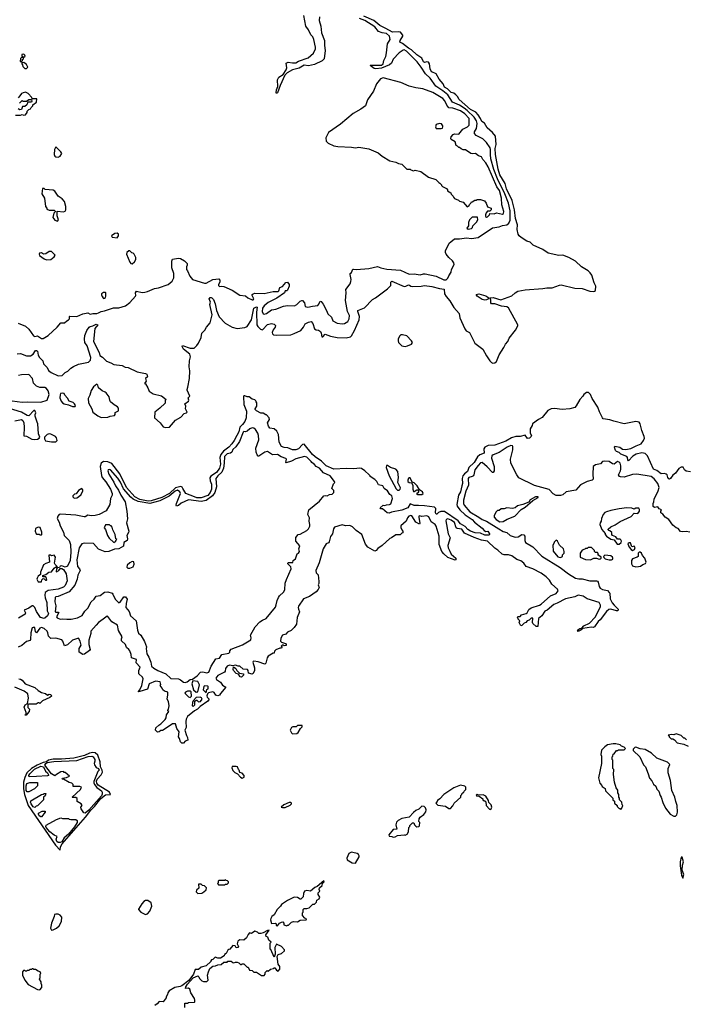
# Model space of a CAD drawing. Extents: x 2494106 to 2685573, y 758056 to 915185.
# Tile 157 of 256: x 2608975 to 2616914, y 797296 to 809031. Entities that reach past the tile are written whole.
import ezdxf

# ---------------------------------------------------------------- set-up
doc = ezdxf.new("R2010")
doc.units = 0

msp = doc.modelspace()

# ---------------------------------------------------------------- linework, layer by layer
at = {"layer": '0CON05XD'}
for points in [[(2608945, 805047), (2608986, 805054), (2609055, 805027), (2609105, 805027), (2609134, 805046), (2609165, 805088), (2609175, 805089), (2609185, 805080), (2609196, 805035), (2609212, 805005), (2609250, 804965), (2609260, 804930), (2609302, 804885), (2609319, 804849), (2609348, 804828), (2609435, 804785), (2609479, 804791), (2609516, 804825), (2609548, 804842), (2609585, 804880), (2609615, 804898), (2609675, 804925), (2609795, 804950), (2609820, 804975), (2609824, 805005), (2609777, 805145), (2609752, 805185), (2609748, 805225), (2609752, 805268), (2609774, 805326), (2609802, 805365), (2609814, 805376), (2609847, 805383), (2609885, 805402), (2609907, 805395), (2609869, 805351), (2609854, 805195), (2609921, 805065), (2609931, 805031), (2609961, 805011), (2610010, 804960), (2610061, 804941), (2610095, 804920), (2610195, 804908), (2610231, 804891), (2610266, 804886), (2610375, 804834), (2610474, 804816), (2610491, 804805), (2610496, 804775), (2610472, 804755), (2610482, 804725), (2610460, 804695), (2610475, 804690), (2610502, 804645), (2610518, 804605), (2610564, 804574), (2610665, 804547), (2610718, 804505), (2610708, 804492), (2610708, 804462), (2610645, 804402), (2610584, 804355), (2610579, 804285), (2610648, 804228), (2610685, 804179), (2610715, 804169), (2610761, 804175), (2610831, 804259), (2610894, 804296), (2610934, 804336), (2610962, 804345), (2610970, 804355), (2610950, 804395), (2610953, 804425), (2610940, 804455), (2610987, 804483), (2610990, 804495), (2610982, 804525), (2611002, 804545), (2610968, 804615), (2610968, 804625), (2610979, 804651), (2610997, 804755), (2611002, 804845), (2610993, 804895), (2610996, 804965), (2611011, 805015), (2611000, 805045), (2610927, 805105), (2610908, 805135), (2610915, 805150), (2611005, 805118), (2611053, 805117), (2611083, 805147), (2611105, 805178), (2611136, 805245), (2611143, 805297), (2611179, 805331), (2611198, 805365), (2611243, 805417), (2611268, 805515), (2611241, 805635), (2611248, 805665), (2611233, 805703), (2611245, 805720), (2611255, 805720), (2611265, 805717), (2611282, 805695), (2611305, 805645), (2611318, 805565), (2611351, 805491), (2611424, 805414), (2611505, 805365), (2611565, 805352), (2611655, 805362), (2611686, 805374), (2611737, 805455), (2611762, 805595), (2611795, 805611), (2611803, 805605), (2611795, 805545), (2611800, 805395), (2611811, 805375), (2611844, 805344), (2611865, 805336), (2611925, 805397), (2611975, 805409), (2612005, 805401), (2612020, 805385), (2612016, 805365), (2611994, 805335), (2611983, 805305), (2611986, 805286), (2611997, 805277), (2612035, 805270), (2612203, 805277), (2612243, 805293), (2612324, 805326), (2612354, 805365), (2612375, 805406), (2612415, 805426), (2612445, 805433), (2612465, 805412), (2612486, 805346), (2612505, 805336), (2612535, 805333), (2612556, 805316), (2612566, 805296), (2612575, 805250), (2612585, 805252), (2612615, 805284), (2612675, 805258), (2612755, 805242), (2612862, 805238), (2612915, 805251), (2612928, 805262), (2612964, 805326), (2613017, 805455), (2613021, 805495), (2613001, 805555), (2613004, 805565), (2613081, 805599), (2613176, 805695), (2613214, 805716), (2613357, 805825), (2613394, 805865), (2613397, 805905), (2613406, 805916), (2613555, 805852), (2613575, 805854), (2613605, 805871), (2613618, 805868), (2613635, 805854), (2613652, 805852), (2613755, 805854), (2613795, 805865), (2613885, 805853), (2613975, 805828), (2614029, 805819), (2614036, 805766), (2614055, 805731), (2614099, 805679), (2614145, 805601), (2614209, 805529), (2614217, 805477), (2614275, 805345), (2614294, 805324), (2614332, 805302), (2614396, 805176), (2614490, 805105), (2614534, 805025), (2614576, 804965), (2614595, 804946), (2614611, 804939), (2614635, 804940), (2614654, 804956), (2614684, 805036), (2614742, 805125), (2614761, 805165), (2614788, 805195), (2614804, 805236), (2614879, 805331), (2614906, 805384), (2614907, 805395), (2614795, 805598), (2614775, 805608), (2614715, 805617), (2614635, 805643), (2614596, 805646), (2614587, 805657), (2614588, 805688), (2614580, 805715), (2614615, 805719), (2614705, 805694), (2614835, 805739), (2614875, 805775), (2614909, 805795), (2614995, 805810), (2615204, 805826), (2615255, 805835), (2615315, 805835), (2615405, 805868), (2615425, 805870), (2615585, 805831), (2615675, 805828), (2615765, 805795), (2615805, 805791), (2615823, 805795), (2615831, 805805), (2615837, 805855), (2615817, 805895), (2615788, 805985), (2615771, 806015), (2615745, 806039), (2615667, 806087), (2615595, 806153), (2615515, 806198), (2615445, 806223), (2615395, 806221), (2615269, 806249), (2615205, 806291), (2615091, 806345), (2615055, 806379), (2615015, 806393), (2614949, 806435), (2614923, 806455), (2614912, 806475), (2614899, 806529), (2614904, 806585), (2614880, 806660), (2614868, 806765), (2614841, 806875), (2614772, 807015), (2614758, 807078), (2614695, 807184), (2614675, 807250), (2614641, 807425), (2614639, 807495), (2614651, 807545), (2614642, 807642), (2614607, 807687), (2614541, 807741), (2614509, 807799), (2614480, 807820), (2614465, 807855), (2614437, 807897), (2614408, 807928), (2614345, 807963), (2614209, 808079), (2614190, 808115), (2614171, 808135), (2614145, 808154), (2614115, 808165), (2614069, 808209), (2614035, 808229), (2614017, 808265), (2613971, 808321), (2613935, 808388), (2613885, 808411), (2613871, 808425), (2613862, 808445), (2613855, 808507), (2613845, 808524), (2613825, 808529), (2613795, 808522), (2613785, 808528), (2613764, 808574), (2613705, 808612), (2613643, 808673), (2613605, 808694), (2613535, 808748), (2613501, 808765), (2613505, 808785), (2613538, 808835), (2613538, 808848), (2613512, 808882), (2613488, 808888), (2613415, 808882), (2613335, 808925), (2613265, 808963), (2613191, 809021), (2613075, 809075)], [(2611275, 805934), (2611345, 805942), (2611360, 805925), (2611357, 805903), (2611342, 805875), (2611343, 805865), (2611355, 805852), (2611383, 805857), (2611405, 805852), (2611506, 805806), (2611595, 805749), (2611665, 805740), (2611693, 805715), (2611745, 805691), (2611755, 805691), (2611762, 805705), (2611744, 805745), (2611744, 805755), (2611754, 805766), (2611775, 805772), (2611885, 805769), (2611995, 805790), (2612055, 805792), (2612062, 805798), (2612072, 805838), (2612105, 805853), (2612145, 805900), (2612165, 805902), (2612183, 805875), (2612183, 805855), (2612163, 805807), (2612155, 805800), (2612135, 805798), (2612128, 805775), (2612037, 805713), (2611935, 805662), (2611885, 805622), (2611865, 805595), (2611861, 805555), (2611875, 805527), (2611885, 805521), (2611915, 805528), (2611975, 805574), (2612003, 805577), (2612025, 805580), (2612115, 805618), (2612165, 805626), (2612247, 805623), (2612274, 805636), (2612314, 805676), (2612334, 805686), (2612345, 805683), (2612369, 805655), (2612374, 805615), (2612406, 805604), (2612461, 805619), (2612525, 805626), (2612539, 805641), (2612555, 805678), (2612565, 805673), (2612591, 805641), (2612630, 805565), (2612645, 805525), (2612687, 805485), (2612704, 805444), (2612755, 805416), (2612815, 805406), (2612845, 805412), (2612884, 805435), (2612900, 805465), (2612901, 805505), (2612878, 805555), (2612854, 805684), (2612863, 805775), (2612861, 805815), (2612910, 805885), (2612919, 805911), (2612924, 805935), (2612910, 805995), (2612912, 806008), (2612925, 806020), (2612943, 806057), (2612951, 806059), (2612985, 806056), (2613135, 806067), (2613235, 806088), (2613275, 806072), (2613349, 806059), (2613510, 806045), (2613615, 805999), (2613675, 806004), (2613745, 805989), (2613785, 806001), (2613805, 806001), (2613934, 805974), (2614025, 805932), (2614055, 805931), (2614075, 805951), (2614085, 805980), (2614115, 806024), (2614119, 806055), (2614149, 806115), (2614145, 806134), (2614129, 806159), (2614087, 806197), (2614056, 806235), (2614046, 806255), (2614048, 806275), (2614092, 806368), (2614108, 806385), (2614155, 806418), (2614215, 806418), (2614295, 806430), (2614355, 806422), (2614435, 806436), (2614605, 806552), (2614685, 806563), (2614725, 806577), (2614777, 806585), (2614802, 806608), (2614817, 806643), (2614815, 806755), (2614795, 806846), (2614753, 806955), (2614666, 807136), (2614622, 807245), (2614585, 807375), (2614581, 807425), (2614584, 807485), (2614578, 807505), (2614535, 807569), (2614512, 807592), (2614491, 807611), (2614413, 807653), (2614391, 807675), (2614392, 807695), (2614417, 807733), (2614425, 807795), (2614417, 807825), (2614389, 807869), (2614305, 807948), (2614268, 807975), (2614215, 808011), (2614129, 808049), (2614074, 808135), (2614015, 808185), (2613930, 808240), (2613862, 808335), (2613810, 808385), (2613758, 808465), (2613708, 808528), (2613583, 808655), (2613555, 808671), (2613542, 808668), (2613495, 808636), (2613425, 808562), (2613402, 808515), (2613381, 808495), (2613285, 808452), (2613217, 808447), (2613195, 808451), (2613150, 808485), (2613155, 808490), (2613285, 808489), (2613302, 808505), (2613310, 808545), (2613335, 808592), (2613345, 808635), (2613354, 808745), (2613387, 808795), (2613381, 808835), (2613345, 808866), (2613294, 808874), (2613250, 808890), (2613205, 808947), (2613085, 809022), (2613024, 809044)], [(2612545, 809065), (2612542, 809022), (2612563, 808955), (2612569, 808875), (2612607, 808785), (2612606, 808725), (2612614, 808665), (2612600, 808565), (2612577, 808543), (2612486, 808496), (2612415, 808481), (2612365, 808488), (2612305, 808455), (2612225, 808434), (2612160, 808400), (2612131, 808369), (2612076, 808246), (2612045, 808158), (2612035, 808150), (2612028, 808158), (2612034, 808195), (2612050, 808235), (2612044, 808315), (2612062, 808345), (2612113, 808377), (2612147, 808435), (2612156, 808456), (2612150, 808515), (2612174, 808526), (2612225, 808516), (2612265, 808516), (2612294, 808536), (2612409, 808575), (2612476, 808634), (2612497, 808685), (2612500, 808705), (2612480, 808795), (2612465, 808826), (2612441, 808851), (2612415, 808910), (2612384, 808955), (2612361, 809081)], [(2608995, 808530), (2609010, 808545), (2609010, 808555), (2609020, 808565), (2609020, 808580), (2609040, 808595), (2609038, 808608), (2609025, 808620), (2609000, 808615), (2609002, 808602), (2609018, 808588), (2609020, 808580), (2608995, 808580), (2608983, 808567), (2608980, 808535), (2608995, 808530)], [(2609055, 808450), (2609070, 808465), (2609056, 808496), (2609025, 808520), (2609002, 808518), (2609000, 808505), (2609010, 808495), (2609012, 808472), (2609035, 808450), (2609055, 808450)], [(2614535, 806677), (2614545, 806681), (2614572, 806705), (2614575, 806720), (2614625, 806718), (2614655, 806729), (2614725, 806713), (2614738, 806722), (2614741, 806745), (2614718, 806825), (2614715, 806905), (2614688, 806995), (2614658, 807038), (2614555, 807276), (2614526, 807325), (2614490, 807365), (2614476, 807396), (2614438, 807408), (2614405, 807436), (2614365, 807433), (2614348, 807438), (2614285, 807480), (2614255, 807480), (2614233, 807493), (2614215, 807510), (2614205, 807510), (2614190, 807525), (2614175, 807530), (2614162, 807575), (2614115, 807602), (2614110, 807615), (2614113, 807635), (2614137, 807665), (2614155, 807671), (2614205, 807668), (2614254, 807725), (2614308, 807755), (2614327, 807773), (2614328, 807855), (2614275, 807909), (2614225, 807945), (2614135, 807978), (2614085, 807980), (2614061, 808011), (2614038, 808065), (2614015, 808093), (2613895, 808163), (2613775, 808206), (2613695, 808218), (2613615, 808240), (2613513, 808283), (2613305, 808337), (2613274, 808326), (2613226, 808265), (2613189, 808181), (2613118, 808075), (2613094, 808006), (2613036, 807964), (2612948, 807915), (2612797, 807785), (2612654, 807686), (2612620, 807625), (2612627, 807585), (2612650, 807560), (2612715, 807529), (2612765, 807519), (2612925, 807514), (2612975, 807503), (2613015, 807513), (2613135, 807493), (2613244, 807444), (2613294, 807404), (2613385, 807348), (2613455, 807332), (2613485, 807318), (2613525, 807308), (2613585, 807250), (2613625, 807250), (2613635, 807240), (2613665, 807232), (2613685, 807238), (2613752, 807222), (2613843, 807153), (2613930, 807125), (2613965, 807090), (2613980, 807085), (2614000, 807065), (2614000, 807055), (2614010, 807045), (2614058, 807018), (2614070, 807005), (2614072, 806992), (2614108, 806968), (2614112, 806952), (2614138, 806928), (2614140, 806915), (2614155, 806900), (2614202, 806882), (2614215, 806870), (2614257, 806857), (2614305, 806800), (2614330, 806815), (2614332, 806828), (2614350, 806845), (2614355, 806860), (2614365, 806860), (2614395, 806880), (2614415, 806880), (2614425, 806890), (2614465, 806890), (2614512, 806872), (2614529, 806845), (2614545, 806800), (2614590, 806785), (2614590, 806765), (2614575, 806750), (2614545, 806748), (2614529, 806731), (2614521, 806705), (2614524, 806685), (2614535, 806677)], [(2608925, 807892), (2608985, 807892), (2609005, 807900), (2609025, 807892), (2609045, 807898), (2609062, 807925), (2609065, 807940), (2609085, 807960), (2609105, 807970), (2609110, 807985), (2609130, 808005), (2609132, 808018), (2609175, 808050), (2609178, 808088), (2609125, 808090), (2609120, 808105), (2609075, 808152), (2609045, 808168), (2609015, 808160), (2608995, 808150), (2608978, 808122), (2608955, 808100)], [(2608972, 808038), (2609005, 808070), (2609015, 808060), (2609055, 808060), (2609085, 808080), (2609115, 808080), (2609120, 808055), (2609115, 808050), (2609072, 808048), (2609060, 808015), (2609035, 807998), (2609010, 807995), (2608995, 807960), (2608975, 807958), (2608955, 807970)], [(2613995, 807733), (2614010, 807740), (2614016, 807755), (2614016, 807766), (2613999, 807789), (2613975, 807794), (2613937, 807783), (2613928, 807755), (2613934, 807734), (2613995, 807733)], [(2609435, 807393), (2609458, 807405), (2609477, 807435), (2609466, 807455), (2609405, 807518), (2609390, 807485), (2609387, 807425), (2609393, 807405), (2609405, 807397), (2609435, 807393)], [(2609425, 806632), (2609438, 806645), (2609422, 806695), (2609422, 806748), (2609495, 806742), (2609515, 806750), (2609526, 806764), (2609523, 806805), (2609507, 806865), (2609482, 806895), (2609435, 806928), (2609395, 806988), (2609375, 806998), (2609278, 807008), (2609265, 807018), (2609245, 807020), (2609240, 806955), (2609270, 806905), (2609282, 806805), (2609300, 806785), (2609300, 806775), (2609325, 806760), (2609385, 806760), (2609398, 806748), (2609398, 806742), (2609380, 806725), (2609370, 806675), (2609395, 806642), (2609425, 806632)], [(2614315, 806534), (2614355, 806544), (2614367, 806555), (2614370, 806575), (2614415, 806620), (2614430, 806645), (2614428, 806678), (2614363, 806677), (2614332, 806648), (2614320, 806615), (2614322, 806575), (2614302, 806545), (2614315, 806534)], [(2610135, 806430), (2610150, 806455), (2610150, 806475), (2610137, 806487), (2610108, 806482), (2610070, 806455), (2610075, 806440), (2610135, 806430)], [(2609295, 806168), (2609345, 806172), (2609386, 806204), (2609398, 806225), (2609355, 806270), (2609325, 806270), (2609285, 806240), (2609258, 806238), (2609235, 806252), (2609212, 806248), (2609208, 806235), (2609212, 806222), (2609265, 806180), (2609295, 806168)], [(2610315, 806122), (2610342, 806145), (2610357, 806175), (2610357, 806197), (2610338, 806238), (2610325, 806250), (2610312, 806252), (2610287, 806277), (2610273, 806277), (2610250, 806255), (2610248, 806235), (2610285, 806140), (2610300, 806125), (2610315, 806122)], [(2608955, 805414), (2609045, 805379), (2609082, 805342), (2609139, 805265), (2609155, 805256), (2609185, 805262), (2609235, 805232), (2609255, 805231), (2609313, 805267), (2609420, 805365), (2609465, 805417), (2609510, 805420), (2609535, 805444), (2609558, 805455), (2609567, 805465), (2609567, 805493), (2609572, 805498), (2609655, 805494), (2609725, 805524), (2609785, 805537), (2609815, 805521), (2609845, 805530), (2609895, 805531), (2609913, 805537), (2609945, 805554), (2609985, 805561), (2610092, 805598), (2610155, 805599), (2610235, 805620), (2610285, 805660), (2610353, 805735), (2610358, 805745), (2610356, 805775), (2610365, 805794), (2610435, 805781), (2610465, 805783), (2610498, 805792), (2610581, 805829), (2610628, 805835), (2610743, 805875), (2610792, 805915), (2610812, 805955), (2610812, 806005), (2610788, 806075), (2610788, 806155), (2610795, 806178), (2610865, 806190), (2610890, 806185), (2610939, 806159), (2610970, 806125), (2610970, 806105), (2610960, 806085), (2610962, 806055), (2610975, 806040), (2611003, 805975), (2611035, 805936), (2611175, 805890), (2611195, 805892), (2611275, 805934)], [(2609975, 805710), (2609985, 805712), (2609995, 805720), (2610000, 805735), (2610000, 805775), (2609995, 805780), (2609975, 805780), (2609950, 805765), (2609950, 805745), (2609960, 805735), (2609960, 805725), (2609975, 805710)], [(2614515, 805687), (2614485, 805697), (2614422, 805735), (2614410, 805755), (2614445, 805763), (2614525, 805742), (2614562, 805715), (2614558, 805705), (2614535, 805693), (2614515, 805687)], [(2613565, 805137), (2613595, 805143), (2613642, 805165), (2613652, 805185), (2613642, 805205), (2613585, 805264), (2613535, 805276), (2613515, 805274), (2613500, 805260), (2613483, 805225), (2613482, 805205), (2613488, 805185), (2613525, 805145), (2613565, 805137)], [(2608885, 804489), (2609005, 804471), (2609065, 804478), (2609225, 804472), (2609304, 804496), (2609324, 804566), (2609315, 804608), (2609295, 804637), (2609276, 804646), (2609215, 804646), (2609175, 804665), (2609141, 804701), (2609128, 804755), (2609085, 804801), (2608995, 804799), (2608960, 804790)], [(2609945, 804290), (2610025, 804294), (2610052, 804308), (2610103, 804315), (2610111, 804325), (2610111, 804349), (2610151, 804369), (2610150, 804400), (2610139, 804419), (2610100, 804440), (2610057, 804477), (2610048, 804495), (2610040, 804535), (2610006, 804585), (2609994, 804594), (2609956, 804606), (2609912, 804642), (2609906, 804676), (2609895, 804688), (2609852, 804655), (2609825, 804612), (2609811, 804555), (2609790, 804515), (2609793, 804465), (2609836, 804395), (2609847, 804355), (2609905, 804309), (2609945, 804290)], [(2609605, 804420), (2609635, 804422), (2609639, 804435), (2609629, 804455), (2609610, 804470), (2609565, 804484), (2609545, 804519), (2609512, 804555), (2609506, 804576), (2609485, 804580), (2609462, 804575), (2609455, 804560), (2609451, 804525), (2609469, 804485), (2609485, 804466), (2609505, 804454), (2609555, 804443), (2609605, 804420)], [(2616965, 803641), (2616912, 803652), (2616891, 803665), (2616878, 803698), (2616855, 803700), (2616825, 803682), (2616785, 803625), (2616755, 803601), (2616725, 803562), (2616715, 803556), (2616705, 803559), (2616693, 803575), (2616686, 803606), (2616676, 803616), (2616655, 803622), (2616615, 803618), (2616565, 803658), (2616523, 803673), (2616452, 803832), (2616425, 803860), (2616385, 803868), (2616318, 803852), (2616279, 803831), (2616225, 803774), (2616217, 803785), (2616216, 803815), (2616207, 803827), (2616135, 803855), (2616115, 803874), (2616085, 803883), (2616072, 803895), (2616060, 803935), (2616065, 803950), (2616122, 803935), (2616155, 803912), (2616195, 803908), (2616255, 803920), (2616319, 803951), (2616375, 803977), (2616405, 804015), (2616415, 804045), (2616413, 804065), (2616383, 804135), (2616365, 804215), (2616355, 804235), (2616315, 804243), (2616175, 804216), (2616050, 804245), (2616005, 804262), (2615926, 804275), (2615915, 804285), (2615879, 804359), (2615860, 804415), (2615794, 804515), (2615774, 804565), (2615749, 804589), (2615725, 804587), (2615694, 804565), (2615684, 804545), (2615645, 804505), (2615602, 804428), (2615585, 804411), (2615526, 804394), (2615435, 804386), (2615345, 804398), (2615305, 804395), (2615265, 804375), (2615199, 804291), (2615155, 804268), (2615084, 804215), (2615080, 804195), (2615056, 804155), (2615054, 804105), (2615069, 804075), (2615068, 804065), (2615045, 804042), (2615025, 804040), (2614995, 804078), (2614936, 804064), (2614885, 804063), (2614833, 804047), (2614765, 804009), (2614635, 803962), (2614554, 803956), (2614515, 803938), (2614502, 803915), (2614506, 803864), (2614455, 803846), (2614427, 803823), (2614387, 803755), (2614326, 803694), (2614307, 803645), (2614271, 803619), (2614254, 803596), (2614245, 803565), (2614248, 803505), (2614241, 803475), (2614224, 803405), (2614202, 803365), (2614183, 803255), (2614187, 803235), (2614218, 803188), (2614280, 803130), (2614364, 803075), (2614391, 803041), (2614483, 802973), (2614508, 802945), (2614525, 802933), (2614550, 802935), (2614570, 802905), (2614570, 802895), (2614562, 802888), (2614515, 802886), (2614462, 802912), (2614400, 802915), (2614344, 802935), (2614313, 802955), (2614281, 802991), (2614225, 803022), (2614198, 803058), (2614035, 803169), (2613992, 803168), (2613964, 803156), (2613945, 803138), (2613935, 803138), (2613927, 803155), (2613930, 803205), (2613915, 803221), (2613795, 803239), (2613725, 803240), (2613675, 803241), (2613625, 803260), (2613597, 803215), (2613525, 803185), (2613405, 803160), (2613375, 803148), (2613352, 803152), (2613295, 803200), (2613275, 803200), (2613270, 803215), (2613305, 803247), (2613325, 803242), (2613345, 803250), (2613378, 803252), (2613395, 803262), (2613414, 803325), (2613407, 803355), (2613384, 803374), (2613356, 803416), (2613314, 803444), (2613300, 803475), (2613247, 803487), (2613227, 803527), (2613203, 803553), (2613150, 803585), (2613150, 803595), (2613138, 803608), (2613086, 803656), (2613045, 803682), (2613025, 803686), (2612955, 803678), (2612865, 803682), (2612715, 803676), (2612624, 803715), (2612570, 803770), (2612493, 803823), (2612461, 803851), (2612363, 803973), (2612342, 803968), (2612295, 803916), (2612265, 803906), (2612225, 803906), (2612167, 803927), (2612125, 803931), (2612095, 803946), (2612064, 803995), (2612056, 804086), (2612037, 804127), (2612005, 804156), (2611955, 804163), (2611937, 804185), (2611926, 804225), (2611949, 804265), (2611948, 804288), (2611915, 804320), (2611905, 804320), (2611875, 804340), (2611845, 804342), (2611795, 804370), (2611780, 804385), (2611780, 804395), (2611800, 804425), (2611800, 804465), (2611790, 804475), (2611788, 804488), (2611775, 804500), (2611745, 804510), (2611707, 804537), (2611685, 804538), (2611655, 804550), (2611645, 804548), (2611641, 804539), (2611645, 804445), (2611675, 804365), (2611672, 804285), (2611655, 804242), (2611628, 804205), (2611596, 804174), (2611585, 804121), (2611563, 804077)], [(2608915, 804252), (2608995, 804266), (2609013, 804253), (2609023, 804225), (2609028, 804175), (2609025, 804070), (2609055, 804068), (2609121, 804031), (2609153, 804027), (2609185, 804031), (2609208, 804045), (2609213, 804057), (2609200, 804095), (2609190, 804215), (2609183, 804233), (2609158, 804308), (2609158, 804325), (2609168, 804345), (2609155, 804372), (2609145, 804372), (2609085, 804310), (2609065, 804313), (2608995, 804352), (2608855, 804396)], [(2609355, 803999), (2609405, 804000), (2609420, 804015), (2609415, 804046), (2609402, 804062), (2609345, 804093), (2609324, 804096), (2609303, 804087), (2609270, 804055), (2609272, 804035), (2609284, 804014), (2609355, 803999)], [(2610945, 801132), (2610971, 801139), (2611005, 801166), (2611035, 801172), (2611087, 801213), (2611128, 801255), (2611155, 801259), (2611205, 801247), (2611226, 801254), (2611257, 801325), (2611310, 801415), (2611355, 801420), (2611384, 801466), (2611465, 801481), (2611476, 801494), (2611479, 801511), (2611495, 801528), (2611630, 801580), (2611728, 801642), (2611731, 801665), (2611722, 801695), (2611780, 801795), (2611835, 801854), (2611865, 801876), (2611910, 801895), (2612020, 802030), (2612031, 802059), (2612040, 802110), (2612056, 802144), (2612069, 802165), (2612115, 802207), (2612134, 802235), (2612136, 802315), (2612152, 802358), (2612210, 802485), (2612205, 802510), (2612170, 802545), (2612170, 802555), (2612175, 802560), (2612228, 802562), (2612233, 802587), (2612258, 802605), (2612280, 802665), (2612297, 802675), (2612306, 802695), (2612300, 802725), (2612312, 802762), (2612262, 802815), (2612265, 802860), (2612293, 802897), (2612315, 802898), (2612395, 802945), (2612414, 802965), (2612429, 802995), (2612431, 803015), (2612421, 803055), (2612426, 803095), (2612406, 803135), (2612419, 803191), (2612545, 803293), (2612598, 803355), (2612615, 803362), (2612635, 803358), (2612665, 803373), (2612695, 803377), (2612717, 803395), (2612715, 803420), (2612693, 803445), (2612711, 803499), (2612728, 803515), (2612726, 803526), (2612672, 803595), (2612595, 803632), (2612546, 803686), (2612506, 803706), (2612485, 803730), (2612453, 803753), (2612445, 803767), (2612395, 803817), (2612366, 803826), (2612265, 803797), (2612211, 803769), (2612150, 803750), (2612143, 803755), (2612154, 803794), (2612143, 803803), (2612091, 803821), (2612045, 803849), (2611985, 803846), (2611925, 803884), (2611895, 803878), (2611825, 803828), (2611815, 803830), (2611802, 803845), (2611793, 803875), (2611787, 803925), (2611822, 804025), (2611821, 804075), (2611812, 804105), (2611785, 804149), (2611765, 804164), (2611745, 804168), (2611715, 804156), (2611684, 804126), (2611665, 804120), (2611645, 804123), (2611635, 804116), (2611592, 804005), (2611549, 803941), (2611515, 803907), (2611503, 803877), (2611484, 803866), (2611445, 803859), (2611416, 803825), (2611412, 803745), (2611402, 803688), (2611381, 803639), (2611333, 803595), (2611310, 803565), (2611320, 803465), (2611298, 803395), (2611272, 803355), (2611195, 803300), (2611135, 803289), (2610985, 803310), (2610899, 803271), (2610865, 803240), (2610844, 803234), (2610839, 803245), (2610842, 803265), (2610891, 803385), (2610882, 803405), (2610853, 803423), (2610825, 803413), (2610757, 803353), (2610644, 803296), (2610524, 803266), (2610385, 803290), (2610327, 803317), (2610299, 803339), (2610210, 803440), (2610175, 803521), (2610145, 803568), (2610055, 803667), (2610045, 803672), (2610030, 803665), (2610026, 803654), (2610035, 803614), (2610095, 803519), (2610115, 803475), (2610153, 803425), (2610180, 803365), (2610233, 803285), (2610251, 803175), (2610257, 803083), (2610246, 803035), (2610273, 802935), (2610272, 802918), (2610250, 802885), (2610260, 802845), (2610253, 802825), (2610215, 802800), (2610212, 802755), (2610155, 802723), (2610105, 802722), (2610035, 802692), (2609991, 802689), (2609915, 802720), (2609855, 802788), (2609745, 802792), (2609715, 802784), (2609684, 802736), (2609656, 802595), (2609664, 802514), (2609688, 802485), (2609695, 802465), (2609669, 802411), (2609659, 802365), (2609630, 802290), (2609565, 802212), (2609435, 802158), (2609406, 802154), (2609397, 802145), (2609393, 802095), (2609406, 802045), (2609398, 801975), (2609405, 801970), (2609435, 801971), (2609443, 801965), (2609414, 801915), (2609421, 801901), (2609455, 801888), (2609485, 801892), (2609535, 801885), (2609586, 801886), (2609665, 801902), (2609719, 801931), (2609750, 801980), (2609785, 802016), (2609828, 802092), (2609862, 802125), (2609885, 802159), (2609935, 802168), (2609983, 802207), (2610025, 802211), (2610075, 802198), (2610086, 802186), (2610111, 802125), (2610155, 802081), (2610170, 802090), (2610215, 802153), (2610235, 802152), (2610256, 802126), (2610243, 802075), (2610241, 802025), (2610278, 801978), (2610295, 801926), (2610364, 801865), (2610376, 801755), (2610391, 801721), (2610417, 801697), (2610462, 801622), (2610487, 801555), (2610482, 801535), (2610489, 801475), (2610514, 801434), (2610536, 801375), (2610545, 801326), (2610574, 801304), (2610620, 801275), (2610715, 801235), (2610775, 801181), (2610865, 801174), (2610891, 801165), (2610926, 801136), (2610945, 801132)], [(2611563, 804077), (2611531, 804015), (2611500, 803975), (2611465, 803938), (2611401, 803889), (2611371, 803849), (2611359, 803815), (2611367, 803735), (2611354, 803685), (2611317, 803635), (2611251, 803589), (2611238, 803572), (2611242, 803535), (2611261, 803495), (2611259, 803435), (2611245, 803395), (2611215, 803360), (2611135, 803331), (2611085, 803334), (2611055, 803343), (2610955, 803384), (2610916, 803445), (2610911, 803461), (2610896, 803466), (2610830, 803450), (2610759, 803385), (2610668, 803335), (2610542, 803298), (2610505, 803292), (2610406, 803314), (2610345, 803345), (2610246, 803455), (2610167, 803617), (2610073, 803743), (2610025, 803762), (2609974, 803766), (2609945, 803745), (2609935, 803705), (2609948, 803598), (2609957, 803577), (2610002, 803525), (2610056, 803436), (2610076, 803385), (2610076, 803365), (2610058, 803325), (2610049, 803255), (2610005, 803179), (2609923, 803135), (2609875, 803122), (2609825, 803119), (2609785, 803127), (2609755, 803106), (2609744, 803106), (2609645, 803126), (2609465, 803140), (2609446, 803134), (2609428, 803115), (2609422, 803085), (2609445, 803044), (2609458, 802998), (2609498, 802925), (2609506, 802885), (2609566, 802825), (2609579, 802775), (2609584, 802685), (2609575, 802585), (2609545, 802517), (2609515, 802508), (2609475, 802522), (2609455, 802520), (2609448, 802502), (2609420, 802500), (2609412, 802485), (2609410, 802455), (2609415, 802450), (2609440, 802465), (2609455, 802490), (2609475, 802492), (2609495, 802478), (2609530, 802425), (2609540, 802345), (2609515, 802287), (2609495, 802269), (2609435, 802245), (2609315, 802227), (2609279, 802205), (2609273, 802173), (2609279, 802139), (2609300, 802085), (2609304, 801985), (2609317, 801955), (2609308, 801925), (2609275, 801898), (2609265, 801894), (2609224, 801905), (2609175, 801977), (2609154, 802025), (2609135, 802044), (2609125, 802044), (2609085, 802017), (2609030, 801995), (2609043, 801963), (2609040, 801945), (2608962, 801898)], [(2616955, 802923), (2616913, 802933), (2616865, 802928), (2616845, 802932), (2616816, 802966), (2616794, 802974), (2616755, 803008), (2616705, 803073), (2616661, 803101), (2616635, 803140), (2616610, 803155), (2616610, 803175), (2616618, 803185), (2616610, 803195), (2616592, 803202), (2616576, 803226), (2616535, 803218), (2616518, 803228), (2616518, 803265), (2616526, 803284), (2616530, 803315), (2616580, 803415), (2616590, 803455), (2616577, 803505), (2616531, 803561), (2616495, 803587), (2616324, 803614), (2616275, 803609), (2616175, 803579), (2616131, 803581), (2616117, 803587), (2616108, 803605), (2616130, 803655), (2616133, 803675), (2616133, 803715), (2616126, 803746), (2616116, 803756), (2616095, 803764), (2616055, 803734), (2616035, 803739), (2615995, 803764), (2615935, 803768), (2615916, 803764), (2615891, 803739), (2615832, 803725), (2615805, 803705), (2615801, 803615), (2615806, 803555), (2615795, 803542), (2615735, 803526), (2615655, 803486), (2615600, 803425), (2615485, 803404), (2615445, 803367), (2615415, 803360), (2615365, 803361), (2615330, 803380), (2615282, 803432), (2615105, 803478), (2614921, 803571), (2614897, 803605), (2614824, 803745), (2614819, 803795), (2614847, 803905), (2614850, 803945), (2614843, 803953), (2614825, 803956), (2614782, 803938), (2614685, 803873), (2614613, 803847), (2614599, 803835), (2614595, 803805), (2614628, 803705), (2614627, 803653), (2614616, 803634), (2614605, 803636), (2614543, 803703), (2614485, 803752), (2614465, 803748), (2614435, 803719), (2614395, 803665), (2614385, 803605), (2614379, 803595), (2614365, 803585), (2614326, 803574), (2614316, 803564), (2614319, 803485), (2614287, 803413), (2614261, 803305), (2614262, 803265), (2614270, 803245), (2614337, 803167), (2614445, 803104), (2614483, 803075), (2614534, 803054), (2614683, 802963), (2614735, 802933), (2614775, 802920), (2614815, 802885), (2614875, 802862), (2614911, 802869), (2614955, 802897), (2614981, 802891), (2614992, 802875), (2614990, 802825), (2615001, 802801), (2615087, 802747), (2615195, 802637), (2615414, 802504), (2615511, 802425), (2615595, 802377), (2615635, 802367), (2615675, 802369), (2615765, 802344), (2615845, 802342), (2615855, 802338), (2615866, 802326), (2615876, 802275), (2615889, 802255), (2615915, 802240), (2615975, 802228), (2615996, 802206), (2616002, 802195), (2616009, 802129), (2616031, 802081), (2616054, 802055), (2616101, 802005), (2616100, 801985), (2616085, 801984), (2616017, 802007), (2615990, 802000), (2615963, 801977), (2615890, 801880), (2615863, 801857), (2615823, 801795), (2615805, 801788), (2615785, 801792), (2615683, 801777), (2615657, 801755), (2615625, 801740), (2615618, 801745), (2615629, 801765), (2615645, 801776), (2615670, 801780), (2615695, 801807), (2615760, 801840), (2615828, 801912), (2615894, 802035), (2615893, 802055), (2615876, 802086), (2615735, 802130), (2615685, 802160), (2615625, 802172), (2615585, 802153), (2615475, 802130), (2615375, 802079), (2615335, 802062), (2615257, 801993), (2615230, 801980), (2615195, 801926), (2615156, 801895), (2615145, 801800), (2615125, 801800), (2615088, 801835), (2615082, 801845), (2615085, 801898), (2615065, 801897), (2615044, 801876), (2615018, 801865), (2615005, 801848), (2614985, 801838), (2614955, 801810), (2614945, 801808), (2614938, 801815), (2614923, 801847), (2614930, 801865), (2614910, 801885), (2614910, 801895), (2614900, 801905), (2614912, 801918), (2614935, 801920), (2614953, 801937), (2615007, 801953), (2615018, 801962), (2615038, 802002), (2615065, 802022), (2615166, 802054), (2615185, 802066), (2615297, 802163), (2615365, 802194), (2615387, 802225), (2615380, 802245), (2615313, 802303), (2615285, 802350), (2615245, 802390), (2615186, 802435), (2615087, 802487), (2615008, 802515), (2614978, 802555), (2614945, 802582), (2614895, 802599), (2614835, 802640), (2614795, 802655), (2614745, 802654), (2614722, 802662), (2614670, 802710), (2614632, 802732), (2614545, 802818), (2614475, 802829), (2614389, 802859), (2614273, 802913), (2614240, 802960), (2614187, 802967), (2614174, 802974), (2614155, 803040), (2614115, 803068), (2614076, 803084), (2614055, 803076), (2614052, 803058), (2614080, 802905), (2614100, 802855), (2614076, 802765), (2614080, 802735), (2614098, 802698), (2614115, 802662), (2614168, 802615), (2614171, 802595), (2614160, 802590), (2614075, 802623), (2614025, 802666), (2614003, 802693), (2613969, 802775), (2613970, 802875), (2613935, 802995), (2613923, 803015), (2613876, 803046), (2613848, 803105), (2613825, 803118), (2613765, 803111), (2613735, 803119), (2613730, 803115), (2613727, 803103), (2613741, 803025), (2613735, 803019), (2613693, 803043), (2613645, 803119), (2613635, 803122), (2613611, 803115), (2613592, 803095), (2613577, 803055), (2613515, 803000), (2613515, 802980), (2613525, 802950), (2613538, 802935), (2613540, 802915), (2613525, 802910), (2613507, 802893), (2613455, 802890), (2613405, 802857), (2613382, 802848), (2613294, 802766), (2613242, 802728), (2613222, 802705), (2613205, 802697), (2613120, 802745), (2613095, 802780), (2613050, 802895), (2612984, 802945), (2612939, 802989), (2612905, 803001), (2612855, 802999), (2612815, 803011), (2612725, 802984), (2612711, 802965), (2612700, 802905), (2612678, 802872), (2612661, 802809), (2612652, 802795), (2612625, 802783), (2612591, 802725), (2612543, 802557), (2612501, 802465), (2612505, 802438), (2612528, 802415), (2612538, 802335), (2612537, 802313), (2612528, 802295), (2612542, 802265), (2612531, 802239), (2612506, 802214), (2612425, 802156), (2612355, 802130), (2612295, 802042), (2612290, 802025), (2612297, 802007), (2612309, 801975), (2612280, 801905), (2612270, 801825), (2612245, 801788), (2612207, 801753), (2612165, 801730), (2612145, 801708), (2612104, 801696), (2612085, 801660), (2612082, 801625), (2612095, 801612), (2612140, 801595), (2612150, 801585), (2612148, 801572), (2612125, 801570), (2612117, 801577), (2612103, 801577), (2612090, 801565), (2612100, 801555), (2612095, 801540), (2612075, 801542), (2612025, 801522), (2612010, 801505), (2612005, 801480), (2611995, 801480), (2611935, 801446), (2611921, 801425), (2611906, 801364), (2611895, 801352), (2611815, 801379), (2611765, 801387), (2611757, 801383), (2611752, 801375), (2611771, 801305), (2611772, 801275), (2611755, 801240), (2611745, 801232), (2611702, 801242), (2611697, 801275), (2611688, 801288), (2611635, 801292), (2611596, 801326), (2611575, 801328), (2611545, 801340), (2611515, 801330), (2611475, 801340), (2611445, 801327), (2611425, 801300), (2611423, 801265), (2611416, 801254), (2611334, 801216), (2611312, 801185), (2611317, 801167), (2611365, 801136), (2611390, 801100), (2611430, 801075), (2611368, 801002), (2611355, 800980), (2611334, 800974), (2611312, 800982), (2611293, 801013), (2611275, 801020), (2611222, 801008), (2611212, 800998), (2611203, 800973), (2611207, 800957), (2611230, 800935), (2611215, 800908), (2611124, 800846), (2611092, 800815), (2611056, 800794), (2610974, 800726), (2610958, 800695), (2610952, 800668), (2610956, 800595), (2610943, 800565), (2610961, 800501), (2610975, 800477), (2610978, 800445), (2610945, 800431), (2610925, 800410), (2610905, 800410), (2610890, 800425), (2610880, 800465), (2610868, 800485), (2610873, 800545), (2610847, 800585), (2610829, 800639), (2610795, 800640), (2610685, 800562), (2610675, 800558), (2610655, 800560), (2610635, 800542), (2610615, 800540), (2610593, 800563), (2610595, 800590), (2610632, 800625), (2610655, 800638), (2610709, 800691), (2610718, 800712), (2610722, 800748), (2610750, 800785), (2610740, 800795), (2610740, 800805), (2610747, 800813), (2610757, 800855), (2610747, 800907), (2610732, 800935), (2610740, 800985), (2610738, 801015), (2610698, 801028), (2610680, 801045), (2610673, 801063), (2610648, 801095), (2610654, 801106), (2610649, 801139), (2610593, 801147), (2610515, 801116), (2610496, 801054), (2610404, 801024), (2610385, 801022), (2610406, 801044), (2610428, 801095), (2610444, 801174), (2610436, 801195), (2610395, 801235), (2610395, 801275), (2610408, 801315), (2610362, 801365), (2610365, 801406), (2610306, 801426), (2610303, 801465), (2610285, 801510), (2610276, 801525), (2610248, 801548), (2610235, 801586), (2610189, 801629), (2610187, 801653), (2610196, 801675), (2610152, 801752), (2610140, 801815), (2610074, 801854), (2610025, 801920), (2610015, 801924), (2609969, 801885), (2609912, 801848), (2609886, 801814)], [(2613495, 803424), (2613508, 803435), (2613510, 803450), (2613477, 803515), (2613488, 803575), (2613477, 803647), (2613453, 803673), (2613393, 803693), (2613355, 803718), (2613342, 803718), (2613340, 803695), (2613374, 803594), (2613459, 803439), (2613475, 803426), (2613495, 803424)], [(2613715, 803374), (2613765, 803374), (2613781, 803385), (2613771, 803405), (2613738, 803428), (2613710, 803475), (2613675, 803512), (2613651, 803521), (2613625, 803570), (2613615, 803572), (2613605, 803566), (2613596, 803545), (2613599, 803529), (2613615, 803517), (2613641, 803511), (2613658, 803485), (2613656, 803435), (2613665, 803408), (2613675, 803408), (2613705, 803428), (2613715, 803427), (2613726, 803416), (2613726, 803405), (2613718, 803392), (2613702, 803385), (2613715, 803374)], [(2609625, 803330), (2609655, 803332), (2609676, 803344), (2609707, 803373), (2609727, 803415), (2609725, 803430), (2609715, 803442), (2609675, 803419), (2609649, 803381), (2609628, 803375), (2609607, 803355), (2609608, 803345), (2609625, 803330)], [(2614695, 803048), (2614735, 803052), (2614780, 803080), (2614874, 803116), (2614948, 803192), (2614995, 803220), (2615085, 803300), (2615150, 803335), (2615150, 803345), (2615120, 803345), (2615055, 803308), (2615037, 803283), (2614966, 803254), (2614905, 803237), (2614875, 803212), (2614845, 803207), (2614775, 803212), (2614745, 803203), (2614708, 803202), (2614687, 803183), (2614665, 803180), (2614645, 803160), (2614625, 803120), (2614625, 803102), (2614650, 803075), (2614695, 803048)], [(2616092, 802782), (2616115, 802782), (2616139, 802801), (2616143, 802815), (2616135, 802832), (2616125, 802840), (2616095, 802842), (2616075, 802868), (2616035, 802882), (2616028, 802895), (2616028, 802918), (2616005, 802940), (2615990, 802945), (2615983, 802953), (2615985, 802960), (2616015, 802988), (2616068, 803012), (2616125, 803049), (2616259, 803111), (2616295, 803149), (2616337, 803145), (2616358, 803175), (2616358, 803195), (2616348, 803208), (2616315, 803209), (2616295, 803196), (2616265, 803211), (2616205, 803214), (2616115, 803201), (2616015, 803182), (2615964, 803166), (2615944, 803156), (2615926, 803135), (2615904, 803086), (2615902, 803055), (2615889, 803035), (2615884, 803016), (2615910, 802955), (2615947, 802907), (2615948, 802895), (2615962, 802875), (2616015, 802839), (2616055, 802832), (2616092, 802782)], [(2609235, 802890), (2609240, 802895), (2609238, 802925), (2609219, 802979), (2609195, 802982), (2609164, 802966), (2609160, 802935), (2609170, 802905), (2609175, 802900), (2609205, 802900), (2609215, 802890), (2609235, 802890)], [(2610095, 802802), (2610120, 802815), (2610120, 802825), (2610130, 802835), (2610120, 802845), (2610110, 802895), (2610083, 802953), (2610078, 802985), (2610065, 803000), (2610055, 803000), (2610045, 803010), (2609995, 803010), (2609982, 802975), (2609997, 802957), (2610022, 802885), (2610041, 802851), (2610095, 802802)], [(2615415, 802622), (2615440, 802635), (2615440, 802655), (2615460, 802675), (2615460, 802695), (2615450, 802725), (2615405, 802770), (2615380, 802815), (2615365, 802830), (2615340, 802805), (2615340, 802795), (2615323, 802767), (2615328, 802698), (2615385, 802630), (2615415, 802622)], [(2615775, 802593), (2615815, 802612), (2615845, 802612), (2615875, 802600), (2615890, 802605), (2615900, 802615), (2615900, 802625), (2615862, 802652), (2615870, 802665), (2615855, 802680), (2615832, 802682), (2615820, 802695), (2615820, 802705), (2615785, 802740), (2615745, 802740), (2615735, 802730), (2615715, 802730), (2615705, 802720), (2615675, 802710), (2615650, 802675), (2615650, 802625), (2615715, 802598), (2615775, 802593)], [(2616275, 802704), (2616298, 802715), (2616305, 802740), (2616295, 802757), (2616265, 802750), (2616248, 802795), (2616233, 802797), (2616220, 802785), (2616234, 802745), (2616257, 802715), (2616275, 802704)], [(2616315, 802511), (2616345, 802514), (2616370, 802520), (2616395, 802540), (2616430, 802550), (2616437, 802565), (2616421, 802615), (2616393, 802645), (2616380, 802675), (2616365, 802687), (2616354, 802686), (2616342, 802675), (2616340, 802635), (2616330, 802625), (2616275, 802604), (2616261, 802585), (2616261, 802545), (2616274, 802524), (2616315, 802511)], [(2609235, 802330), (2609240, 802355), (2609255, 802370), (2609268, 802368), (2609283, 802353), (2609295, 802350), (2609300, 802355), (2609290, 802385), (2609285, 802390), (2609252, 802392), (2609252, 802408), (2609285, 802420), (2609320, 802445), (2609355, 802450), (2609384, 802496), (2609405, 802510), (2609420, 802500), (2609420, 802515), (2609397, 802537), (2609390, 802555), (2609402, 802625), (2609385, 802648), (2609355, 802642), (2609345, 802650), (2609322, 802648), (2609328, 802565), (2609285, 802552), (2609258, 802535), (2609224, 802445), (2609222, 802418), (2609195, 802398), (2609181, 802375), (2609180, 802365), (2609195, 802332), (2609235, 802330)], [(2610263, 802493), (2610285, 802493), (2610325, 802510), (2610339, 802541), (2610335, 802568), (2610315, 802572), (2610285, 802558), (2610255, 802530), (2610250, 802505), (2610263, 802493)], [(2616025, 802592), (2616038, 802602), (2616040, 802615), (2616036, 802626), (2616015, 802640), (2615945, 802648), (2615930, 802635), (2615932, 802622), (2615950, 802605), (2615995, 802593), (2616025, 802592)], [(2609886, 801814), (2609822, 801745), (2609821, 801715), (2609800, 801635), (2609800, 801585), (2609814, 801525), (2609807, 801513), (2609745, 801469), (2609727, 801467), (2609684, 801494), (2609682, 801535), (2609706, 801575), (2609695, 801623), (2609675, 801659), (2609605, 801635), (2609545, 801580), (2609509, 801569), (2609488, 801625), (2609475, 801642), (2609405, 801659), (2609345, 801658), (2609319, 801685), (2609311, 801725), (2609302, 801742), (2609265, 801777), (2609235, 801787), (2609215, 801779), (2609175, 801724), (2609164, 801734), (2609156, 801786), (2609135, 801789), (2609125, 801782), (2609107, 801725), (2609104, 801645), (2609098, 801632), (2609055, 801621), (2608999, 801571), (2608955, 801551)], [(2611615, 801197), (2611599, 801199), (2611580, 801230), (2611555, 801240), (2611522, 801275), (2611518, 801285), (2611522, 801318), (2611549, 801299), (2611563, 801273), (2611592, 801242), (2611640, 801235), (2611642, 801218), (2611625, 801202), (2611615, 801197)], [(2608966, 801174), (2608985, 801171), (2609005, 801159), (2609041, 801115), (2609155, 801072), (2609193, 801035), (2609235, 801012), (2609282, 801002), (2609305, 800980), (2609325, 800992), (2609347, 800987), (2609352, 800968), (2609335, 800951), (2609248, 800915), (2609215, 800880), (2609205, 800890), (2609195, 800890), (2609173, 800873), (2609080, 800875), (2609072, 800868), (2609072, 800835), (2609090, 800815), (2609088, 800785), (2609062, 800758), (2609060, 800745), (2609045, 800740), (2609040, 800745), (2609050, 800755), (2609050, 800775), (2609027, 800837), (2609042, 800865), (2609067, 800883), (2609080, 800945), (2609073, 800995), (2609028, 801028), (2608918, 801075)], [(2611075, 801018), (2611095, 801022), (2611118, 801105), (2611095, 801142), (2611038, 801152), (2611027, 801115), (2611043, 801043), (2611075, 801018)], [(2611195, 801010), (2611203, 801047), (2611220, 801055), (2611220, 801085), (2611215, 801090), (2611175, 801092), (2611168, 801085), (2611162, 801045), (2611195, 801010)], [(2611005, 800953), (2611022, 800968), (2611019, 801019), (2611005, 801028), (2610975, 801027), (2610948, 801015), (2610943, 801005), (2610960, 800985), (2610985, 800962), (2611005, 800953)], [(2611045, 800850), (2611060, 800865), (2611062, 800908), (2611075, 800920), (2611085, 800920), (2611105, 800902), (2611130, 800905), (2611148, 800935), (2611140, 800950), (2611125, 800958), (2611078, 800952), (2611040, 800915), (2611032, 800895), (2611030, 800855), (2611045, 800850)], [(2612225, 800518), (2612275, 800523), (2612292, 800535), (2612320, 800585), (2612338, 800602), (2612338, 800618), (2612285, 800620), (2612266, 800604), (2612227, 800603), (2612214, 800596), (2612198, 800565), (2612211, 800531), (2612225, 800518)], [(2616915, 800450), (2616895, 800470), (2616885, 800470), (2616852, 800502), (2616795, 800520), (2616765, 800508), (2616735, 800512), (2616700, 800505), (2616710, 800495), (2616710, 800485), (2616735, 800460), (2616755, 800460), (2616775, 800448), (2616805, 800413), (2616887, 800397), (2616935, 800372)], [(2616135, 799620), (2616148, 799632), (2616160, 799665), (2616150, 799675), (2616147, 799707), (2616120, 799735), (2616120, 799755), (2616110, 799765), (2616110, 799795), (2616100, 799815), (2616097, 799847), (2616078, 799878), (2616058, 799945), (2616048, 800035), (2616050, 800095), (2616040, 800105), (2616040, 800205), (2616030, 800215), (2616030, 800245), (2616040, 800255), (2616042, 800278), (2616055, 800280), (2616085, 800320), (2616095, 800320), (2616105, 800330), (2616175, 800330), (2616190, 800345), (2616175, 800360), (2616142, 800372), (2616125, 800390), (2616075, 800402), (2616045, 800402), (2615975, 800388), (2615944, 800366), (2615903, 800325), (2615898, 800275), (2615903, 800255), (2615904, 800166), (2615868, 799995), (2615883, 799933), (2615910, 799905), (2615912, 799892), (2615948, 799868), (2615952, 799842), (2616040, 799755), (2616040, 799735), (2616058, 799718), (2616060, 799695), (2616090, 799665), (2616090, 799655), (2616115, 799630), (2616125, 799630), (2616135, 799620)], [(2616785, 799540), (2616800, 799555), (2616808, 799585), (2616807, 799665), (2616788, 799715), (2616777, 799767), (2616743, 799843), (2616728, 799965), (2616700, 800055), (2616700, 800105), (2616720, 800155), (2616692, 800182), (2616565, 800228), (2616498, 800288), (2616425, 800332), (2616363, 800343), (2616315, 800360), (2616303, 800357), (2616282, 800338), (2616282, 800322), (2616360, 800245), (2616405, 800150), (2616428, 800125), (2616462, 800045), (2616475, 799990), (2616505, 799960), (2616525, 799920), (2616550, 799895), (2616565, 799860), (2616587, 799837), (2616602, 799785), (2616617, 799767), (2616635, 799700), (2616668, 799635), (2616724, 799564), (2616765, 799540), (2616785, 799540)], [(2609455, 799134), (2609460, 799175), (2609481, 799209), (2609758, 799525), (2609821, 799609), (2609867, 799655), (2609942, 799748), (2609995, 799792), (2610058, 799795), (2610045, 799826), (2609910, 799910), (2609892, 799932), (2609890, 799955), (2609899, 799981), (2609945, 800030), (2609960, 800065), (2609958, 800085), (2609938, 800125), (2609932, 800185), (2609904, 800265), (2609875, 800293), (2609845, 800299), (2609805, 800288), (2609745, 800261), (2609621, 800229), (2609474, 800216), (2609375, 800216), (2609319, 800205), (2609293, 800187), (2609255, 800178), (2609184, 800145), (2609116, 800105), (2609059, 800055), (2609035, 800001), (2609022, 799945), (2609020, 799865), (2609032, 799795), (2609075, 799665), (2609402, 799192), (2609455, 799134)], [(2609755, 799574), (2609739, 799579), (2609708, 799625), (2609703, 799645), (2609717, 799667), (2609706, 799686), (2609660, 799715), (2609658, 799748), (2609645, 799760), (2609605, 799760), (2609600, 799765), (2609698, 799855), (2609710, 799885), (2609693, 799893), (2609613, 799893), (2609610, 799915), (2609595, 799930), (2609565, 799940), (2609495, 799980), (2609485, 799980), (2609480, 799985), (2609485, 799990), (2609532, 799998), (2609570, 800015), (2609515, 800060), (2609505, 800060), (2609495, 800070), (2609465, 800068), (2609414, 800036), (2609395, 800018), (2609354, 800044), (2609274, 800145), (2609285, 800167), (2609302, 800178), (2609381, 800189), (2609655, 800204), (2609790, 800250), (2609835, 800253), (2609849, 800245), (2609869, 800215), (2609870, 800195), (2609860, 800165), (2609865, 800150), (2609885, 800120), (2609912, 800105), (2609920, 800085), (2609905, 800070), (2609857, 799953), (2609856, 799935), (2609866, 799915), (2609895, 799882), (2609949, 799839), (2609958, 799825), (2609958, 799802), (2609948, 799782), (2609800, 799610), (2609755, 799574)], [(2609088, 800008), (2609084, 800025), (2609095, 800043), (2609153, 800097), (2609225, 800136), (2609257, 800127), (2609281, 800075), (2609306, 800056), (2609317, 800033), (2609316, 800024), (2609305, 800020), (2609175, 800013), (2609088, 800008)], [(2611625, 799993), (2611648, 800002), (2611650, 800025), (2611625, 800050), (2611595, 800060), (2611590, 800085), (2611580, 800095), (2611570, 800125), (2611555, 800132), (2611505, 800130), (2611500, 800115), (2611515, 800082), (2611539, 800059), (2611570, 800045), (2611605, 800002), (2611625, 799993)], [(2609065, 799827), (2609050, 799845), (2609051, 799899), (2609061, 799929), (2609095, 799940), (2609188, 799938), (2609188, 799902), (2609150, 799865), (2609085, 799830), (2609065, 799827)], [(2614105, 799630), (2614135, 799660), (2614150, 799695), (2614230, 799765), (2614230, 799785), (2614240, 799795), (2614240, 799805), (2614255, 799820), (2614265, 799820), (2614270, 799835), (2614290, 799855), (2614290, 799885), (2614277, 799897), (2614225, 799907), (2614145, 799877), (2614028, 799795), (2613980, 799745), (2613950, 799725), (2613947, 799713), (2613930, 799695), (2613955, 799670), (2614045, 799658), (2614085, 799630), (2614105, 799630)], [(2609155, 799640), (2609135, 799650), (2609112, 799685), (2609104, 799705), (2609107, 799723), (2609235, 799798), (2609255, 799800), (2609265, 799810), (2609288, 799808), (2609278, 799782), (2609260, 799765), (2609258, 799732), (2609185, 799660), (2609173, 799657), (2609155, 799640)], [(2614585, 799620), (2614598, 799645), (2614592, 799672), (2614562, 799702), (2614560, 799725), (2614526, 799776), (2614495, 799792), (2614435, 799790), (2614425, 799798), (2614412, 799788), (2614415, 799780), (2614448, 799778), (2614490, 799745), (2614490, 799735), (2614505, 799720), (2614515, 799720), (2614528, 799708), (2614530, 799665), (2614572, 799622), (2614585, 799620)], [(2612105, 799640), (2612135, 799643), (2612195, 799668), (2612212, 799685), (2612212, 799695), (2612205, 799702), (2612185, 799702), (2612120, 799675), (2612090, 799645), (2612105, 799640)], [(2613425, 799288), (2613445, 799292), (2613475, 799310), (2613555, 799318), (2613565, 799312), (2613590, 799325), (2613607, 799353), (2613610, 799405), (2613620, 799415), (2613622, 799428), (2613655, 799460), (2613668, 799458), (2613678, 799435), (2613695, 799418), (2613705, 799412), (2613730, 799415), (2613738, 799425), (2613740, 799465), (2613730, 799475), (2613733, 799505), (2613745, 799528), (2613790, 799560), (2613811, 799589), (2613818, 799615), (2613809, 799639), (2613794, 799654), (2613765, 799658), (2613728, 799622), (2613695, 799607), (2613666, 799584), (2613615, 799528), (2613525, 799510), (2613482, 799485), (2613464, 799466), (2613454, 799436), (2613467, 799383), (2613425, 799380), (2613370, 799315), (2613375, 799300), (2613407, 799297), (2613425, 799288)], [(2609225, 799530), (2609205, 799543), (2609198, 799562), (2609200, 799575), (2609243, 799597), (2609278, 799598), (2609280, 799585), (2609235, 799532), (2609225, 799530)], [(2609455, 799224), (2609435, 799224), (2609419, 799235), (2609410, 799265), (2609420, 799295), (2609385, 799312), (2609335, 799353), (2609292, 799402), (2609286, 799415), (2609289, 799431), (2609415, 799500), (2609465, 799518), (2609485, 799510), (2609555, 799510), (2609563, 799503), (2609585, 799500), (2609645, 799500), (2609658, 799485), (2609659, 799465), (2609627, 799413), (2609555, 799326), (2609505, 799279), (2609476, 799234), (2609455, 799224)], [(2612975, 798980), (2613019, 799055), (2613020, 799065), (2613011, 799081), (2612995, 799093), (2612943, 799107), (2612925, 799108), (2612897, 799093), (2612871, 799039), (2612877, 799017), (2612935, 798982), (2612975, 798980)], [(2616875, 798798), (2616885, 798845), (2616867, 798895), (2616870, 798955), (2616881, 798995), (2616865, 799050), (2616855, 799050), (2616840, 798995), (2616840, 798945), (2616856, 798835), (2616875, 798798)], [(2611095, 798617), (2611145, 798622), (2611170, 798635), (2611195, 798660), (2611200, 798685), (2611177, 798707), (2611153, 798713), (2611137, 798727), (2611105, 798730), (2611108, 798682), (2611080, 798655), (2611077, 798635), (2611095, 798617)], [(2611415, 798720), (2611425, 798730), (2611445, 798730), (2611460, 798745), (2611460, 798755), (2611448, 798768), (2611435, 798770), (2611425, 798780), (2611415, 798770), (2611345, 798770), (2611340, 798765), (2611340, 798745), (2611330, 798735), (2611342, 798722), (2611415, 798720)], [(2612155, 798230), (2612165, 798240), (2612175, 798240), (2612213, 798277), (2612235, 798282), (2612285, 798280), (2612315, 798300), (2612388, 798302), (2612390, 798315), (2612372, 798322), (2612342, 798355), (2612342, 798385), (2612350, 798395), (2612353, 798427), (2612365, 798440), (2612395, 798440), (2612422, 798448), (2612465, 798490), (2612485, 798490), (2612510, 798515), (2612512, 798538), (2612540, 798555), (2612548, 798575), (2612530, 798605), (2612528, 798625), (2612550, 798645), (2612542, 798665), (2612547, 798685), (2612576, 798714), (2612583, 798737), (2612600, 798755), (2612598, 798768), (2612519, 798701), (2612492, 798688), (2612440, 798645), (2612395, 798652), (2612367, 798643), (2612354, 798616), (2612352, 798578), (2612325, 798550), (2612315, 798550), (2612285, 798568), (2612245, 798572), (2612165, 798533), (2612094, 798486), (2612082, 798465), (2612042, 798425), (2612006, 798364), (2611977, 798343), (2611965, 798320), (2611963, 798305), (2611975, 798260), (2612022, 798262), (2612030, 798255), (2612030, 798235), (2612045, 798232), (2612070, 798265), (2612093, 798277), (2612108, 798278), (2612120, 798265), (2612122, 798242), (2612155, 798230)], [(2610475, 798365), (2610497, 798373), (2610525, 798405), (2610548, 798465), (2610540, 798505), (2610502, 798532), (2610475, 798532), (2610455, 798520), (2610430, 798495), (2610388, 798432), (2610388, 798425), (2610419, 798395), (2610475, 798365)], [(2609355, 798180), (2609375, 798182), (2609415, 798202), (2609445, 798232), (2609472, 798285), (2609478, 798335), (2609455, 798360), (2609435, 798370), (2609405, 798372), (2609390, 798365), (2609387, 798343), (2609352, 798265), (2609343, 798203), (2609355, 798180)], [(2610942, 797258), (2610942, 797308), (2610975, 797310), (2610985, 797318), (2611055, 797320), (2611060, 797325), (2611062, 797345), (2611057, 797365), (2611013, 797433), (2611002, 797475), (2610985, 797488), (2610950, 797485), (2610954, 797505), (2610974, 797536), (2611040, 797610), (2611095, 797636), (2611110, 797625), (2611118, 797605), (2611145, 797578), (2611165, 797568), (2611205, 797568), (2611220, 797585), (2611213, 797645), (2611222, 797685), (2611241, 797725), (2611275, 797749), (2611307, 797753), (2611335, 797768), (2611375, 797770), (2611405, 797800), (2611445, 797800), (2611455, 797810), (2611495, 797810), (2611513, 797793), (2611525, 797790), (2611545, 797798), (2611567, 797797), (2611585, 797790), (2611605, 797770), (2611615, 797770), (2611625, 797780), (2611645, 797780), (2611685, 797740), (2611698, 797738), (2611712, 797702), (2611745, 797700), (2611765, 797680), (2611795, 797680), (2611855, 797640), (2611885, 797640), (2611900, 797655), (2611900, 797675), (2611922, 797698), (2611935, 797690), (2611963, 797717), (2611997, 797723), (2612005, 797730), (2612015, 797730), (2612034, 797704), (2612055, 797690), (2612072, 797715), (2612072, 797745), (2612054, 797774), (2612043, 797867), (2612055, 797890), (2612095, 797900), (2612130, 797935), (2612128, 797945), (2612094, 797984), (2612035, 798012), (2612012, 797975), (2612018, 797895), (2612005, 797860), (2611968, 797948), (2611960, 797955), (2611960, 798025), (2611970, 798035), (2611942, 798062), (2611930, 798095), (2611910, 798105), (2611908, 798125), (2611948, 798178), (2611925, 798177), (2611875, 798149), (2611845, 798140), (2611825, 798142), (2611807, 798157), (2611775, 798168), (2611735, 798142), (2611713, 798147), (2611695, 798130), (2611675, 798088), (2611645, 798060), (2611597, 798063), (2611573, 798047), (2611566, 798016), (2611580, 797985), (2611572, 797975), (2611555, 797970), (2611540, 797995), (2611515, 797998), (2611478, 797952), (2611465, 797950), (2611455, 797940), (2611435, 797900), (2611415, 797890), (2611410, 797875), (2611368, 797845), (2611335, 797847), (2611305, 797858), (2611275, 797830), (2611260, 797825), (2611250, 797815), (2611250, 797805), (2611197, 797755), (2611135, 797740), (2611105, 797712), (2611065, 797710), (2611044, 797655), (2610989, 797581), (2610905, 797517), (2610885, 797508), (2610824, 797496), (2610755, 797458), (2610738, 797432), (2610737, 797413), (2610720, 797385), (2610720, 797375), (2610683, 797327), (2610635, 797328), (2610612, 797302), (2610586, 797284)], [(2609215, 797470), (2609240, 797495), (2609240, 797525), (2609230, 797545), (2609230, 797565), (2609212, 797595), (2609220, 797615), (2609220, 797655), (2609228, 797665), (2609220, 797685), (2609195, 797690), (2609165, 797710), (2609145, 797710), (2609135, 797720), (2609125, 797720), (2609115, 797710), (2609095, 797710), (2609085, 797700), (2609065, 797700), (2609055, 797690), (2609045, 797690), (2609035, 797700), (2609022, 797698), (2609010, 797685), (2609008, 797645), (2609038, 797585), (2609075, 797532), (2609185, 797472), (2609215, 797470)]]:
    msp.add_lwpolyline(points, dxfattribs=at)

doc.saveas('drawing.dxf')
